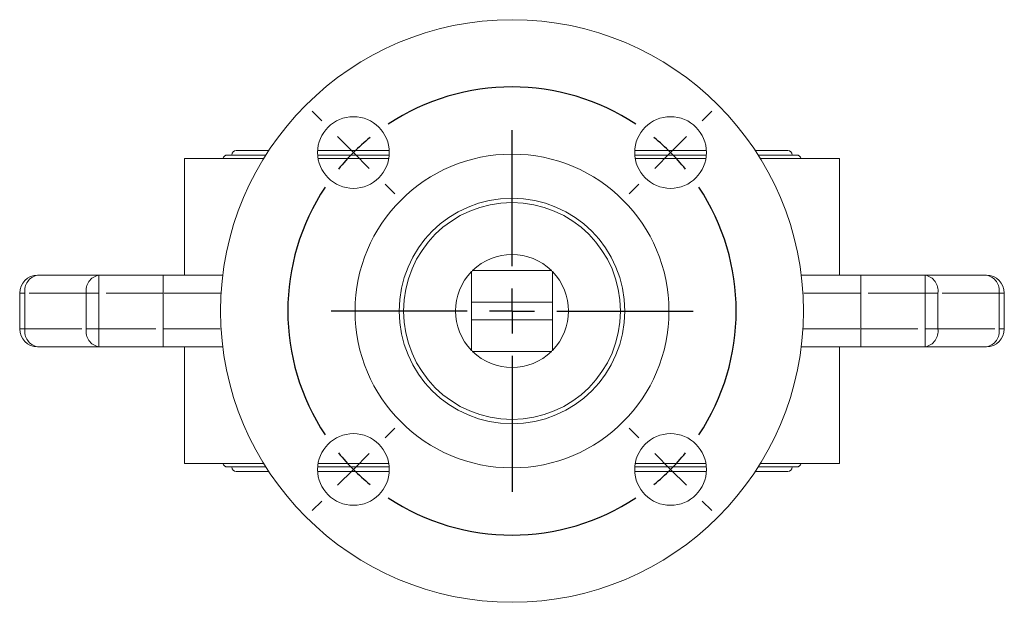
# Model space of a CAD drawing. Header units: millimetres. Extents: x -68 to 153, y 78 to 418.
# Tile 1 of 32: x -64 to 46, y 78 to 143. Entities that reach past the tile are written whole.
import ezdxf

# ---------------------------------------------------------------- set-up
doc = ezdxf.new("R2010")
doc.units = ezdxf.units.MM
doc.linetypes.add('PHANTOM', pattern=[12.7, 6.35, -1.27, 1.27, -1.27, 1.27, -1.27])
doc.layers.add('FOND_DE_PLAN', color=7, linetype='Continuous')

# ---------------------------------------------------------------- blocks, each defined once
blk = doc.blocks.new('SW_CENTERMARKSYMBOL_3')
at = {"layer": 'FOND_DE_PLAN', "color": 0}
for p, q in [((-3.54, 3.54), (-4.6, 4.6)), ((38.89, 3.54), (39.95, 4.6)), ((17.68, -12.68), (17.68, 2.5)), ((0, 0), (-1.77, 1.77)), ((35.36, 0), (37.12, 1.77)), ((0, 0), (1.77, -1.77)), ((35.36, 0), (33.59, -1.77)), ((3.54, -3.54), (4.6, -4.6)), ((31.82, -3.54), (30.76, -4.6)), ((17.68, -17.68), (17.68, -15.18)), ((12.68, -17.68), (-2.5, -17.68)), ((17.68, -17.68), (15.18, -17.68)), ((17.68, -17.68), (17.68, -20.18)), ((17.68, -17.68), (20.18, -17.68)), ((22.68, -17.68), (37.86, -17.68)), ((17.68, -22.68), (17.68, -37.86)), ((3.54, -31.82), (4.6, -30.76)), ((31.82, -31.82), (30.76, -30.76)), ((0, -35.36), (1.77, -33.59)), ((35.36, -35.36), (33.59, -33.59)), ((0, -35.36), (-1.77, -37.12)), ((35.36, -35.36), (37.12, -37.12)), ((-3.54, -38.89), (-4.6, -39.95)), ((38.89, -38.89), (39.95, -39.95))]:
    blk.add_line(p, q, dxfattribs=at)
for start, end in [(56.4592, 123.5408), (129.2704, 135), (45, 50.7296), (135, 140.7296), (39.2704, 45), (146.4592, 213.5408), (326.4592, 33.5408), (219.2704, 225), (315, 320.7296), (225, 230.7296), (309.2704, 315), (236.4592, 303.5408)]:
    blk.add_arc((17.68, -17.68), 25, start, end, dxfattribs=at)

msp = doc.modelspace()

# ---------------------------------------------------------------- linework, layer by layer
at = {"color": 7, "linetype": 'Continuous', "lineweight": 15}
for p, q in [((-35.92, 128.59), (-39.54, 128.59)), ((-22.48, 128.59), (-30.46, 128.59)), ((12.88, 128.59), (4.89, 128.59)), ((21.96, 128.59), (18.34, 128.59)), ((-45.29, 127.69), (-45.29, 114.69)), ((-36.49, 127.69), (-45.29, 127.69)), ((-36.24, 128.09), (-40.54, 128.09)), ((-22.48, 128.09), (-30.46, 128.09)), ((-22.53, 127.69), (-30.41, 127.69)), ((12.88, 128.09), (4.9, 128.09)), ((12.83, 127.69), (4.94, 127.69)), ((22.96, 128.09), (18.66, 128.09)), ((27.71, 127.69), (18.91, 127.69)), ((27.71, 114.69), (27.71, 127.69)), ((-61.68, 114.69), (-54.85, 114.69)), ((-54.85, 114.69), (-47.68, 114.69)), ((-47.68, 114.69), (-41.04, 114.69)), ((-13.29, 115.1), (-13.29, 111.69)), ((-4.38, 115.19), (-13.2, 115.19)), ((-4.29, 111.69), (-4.29, 115.1)), ((23.46, 114.69), (30.1, 114.69)), ((30.1, 114.69), (37.27, 114.69)), ((37.27, 114.69), (44.1, 114.69)), ((-63.68, 108.69), (-63.68, 112.69)), ((46.1, 112.69), (46.1, 108.69)), ((-4.29, 111.69), (-13.29, 111.69)), ((-13.29, 111.69), (-13.29, 109.69)), ((-4.29, 109.69), (-4.29, 111.69)), ((-13.29, 109.69), (-4.29, 109.69)), ((-13.29, 109.69), (-13.29, 106.28)), ((-4.29, 106.28), (-4.29, 109.69)), ((-54.85, 106.69), (-61.68, 106.69)), ((-47.68, 106.69), (-54.85, 106.69)), ((-41.04, 106.69), (-47.68, 106.69)), ((-45.29, 106.69), (-45.29, 93.69)), ((30.1, 106.69), (23.46, 106.69)), ((27.71, 93.69), (27.71, 106.69)), ((37.27, 106.69), (30.1, 106.69)), ((44.1, 106.69), (37.27, 106.69)), ((-13.2, 106.19), (-4.38, 106.19)), ((-36.49, 93.69), (-45.29, 93.69)), ((-22.53, 93.69), (-30.41, 93.69)), ((12.83, 93.69), (4.94, 93.69)), ((27.71, 93.69), (18.91, 93.69)), ((-36.24, 93.29), (-40.54, 93.29)), ((-39.54, 92.79), (-35.92, 92.79)), ((-22.48, 93.29), (-30.46, 93.29)), ((-30.46, 92.79), (-22.48, 92.79)), ((4.89, 92.79), (12.88, 92.79)), ((12.88, 93.29), (4.9, 93.29)), ((18.34, 92.79), (21.96, 92.79)), ((22.96, 93.29), (18.66, 93.29))]:
    msp.add_line(p, q, dxfattribs=at)
at = {"color": 8, "linetype": 'PHANTOM', "lineweight": 0}
for p, q in [((-54.85, 114.69), (-54.85, 112.69)), ((-47.68, 114.69), (-47.68, 112.69)), ((30.1, 114.69), (30.1, 112.69)), ((37.27, 114.69), (37.27, 112.69)), ((-63.68, 112.69), (-63.1, 112.69)), ((-56.27, 112.69), (-63.1, 112.69)), ((-63.1, 112.69), (-63.1, 108.69)), ((-56.27, 108.69), (-56.27, 112.69)), ((-56.27, 112.69), (-54.85, 112.69)), ((-47.68, 112.69), (-54.85, 112.69)), ((-54.85, 112.69), (-54.85, 108.69)), ((-41.23, 112.69), (-47.68, 112.69)), ((-47.68, 108.69), (-47.68, 112.69)), ((30.1, 112.69), (23.65, 112.69)), ((37.27, 112.69), (30.1, 112.69)), ((30.1, 108.69), (30.1, 112.69)), ((38.69, 112.69), (37.27, 112.69)), ((37.27, 108.69), (37.27, 112.69)), ((38.69, 112.69), (38.69, 108.69)), ((45.51, 112.69), (38.69, 112.69)), ((45.51, 108.69), (45.51, 112.69)), ((45.51, 112.69), (46.1, 112.69)), ((-63.68, 108.69), (-63.1, 108.69)), ((-63.1, 108.69), (-56.27, 108.69)), ((-56.27, 108.69), (-54.85, 108.69)), ((-54.85, 108.69), (-47.68, 108.69)), ((-54.85, 106.69), (-54.85, 108.69)), ((-47.68, 108.69), (-41.23, 108.69)), ((-47.68, 106.69), (-47.68, 108.69)), ((23.65, 108.69), (30.1, 108.69)), ((30.1, 108.69), (37.27, 108.69)), ((30.1, 106.69), (30.1, 108.69)), ((37.27, 108.69), (38.69, 108.69)), ((37.27, 106.69), (37.27, 108.69)), ((38.69, 108.69), (45.51, 108.69)), ((45.51, 108.69), (46.1, 108.69))]:
    msp.add_line(p, q, dxfattribs=at)
at = {"color": 7, "linetype": 'Continuous', "lineweight": 15}
for centre, radius in [((-8.79, 110.69), 32.5), ((-26.47, 128.37), 4), ((8.89, 128.37), 4), ((-8.79, 110.69), 17.5), ((-8.79, 110.69), 12.58), ((-8.79, 110.69), 12.1), ((-26.47, 93.01), 4), ((8.89, 93.01), 4)]:
    msp.add_circle(centre, radius, dxfattribs=at)
for centre, radius, start, end in [((-39.54, 128.09), 0.5, 90, 180), ((21.96, 128.09), 0.5, 0, 90), ((-40.54, 127.59), 0.5, 90, 168.463), ((22.96, 127.59), 0.5, 11.537, 90), ((-8.79, 110.69), 6.3, 45.5847, 134.4153), ((-61.68, 112.69), 2, 90, 180), ((-8.79, 110.69), 6.3, 135.5847, 224.4153), ((-8.79, 110.69), 6.3, 134.4153, 135.5847), ((-8.79, 110.69), 6.3, 44.4153, 45.5847), ((-8.79, 110.69), 6.3, 315.5847, 44.4153), ((44.1, 112.69), 2, 0, 90), ((-61.68, 108.69), 2, 180, 270), ((44.1, 108.69), 2, 270, 0), ((-8.79, 110.69), 6.3, 224.4153, 225.5847), ((-8.79, 110.69), 6.3, 225.5847, 314.4153), ((-8.79, 110.69), 6.3, 314.4153, 315.5847), ((-40.54, 93.79), 0.5, 191.537, 270), ((22.96, 93.79), 0.5, 270, 348.463), ((-39.54, 93.29), 0.5, 180, 270), ((21.96, 93.29), 0.5, 270, 0)]:
    msp.add_arc(centre, radius, start, end, dxfattribs=at)
at = {"color": 8, "linetype": 'PHANTOM', "lineweight": 0}
for centre, start, end in [((-61.33, 112.94), 101.4219, 188.0493), ((-54.5, 112.94), 101.4219, 188.0493), ((36.92, 112.94), 351.9507, 78.5781), ((43.75, 112.94), 351.9507, 78.5781), ((-61.33, 108.44), 171.9507, 258.5781), ((-54.5, 108.44), 171.9507, 258.5781), ((36.92, 108.44), 281.4219, 8.0493), ((43.75, 108.44), 281.4219, 8.0493)]:
    msp.add_arc(centre, 1.79, start, end, dxfattribs=at)

# ---------------------------------------------------------------- block references
at = {"layer": 'FOND_DE_PLAN', "color": 7}
msp.add_blockref('SW_CENTERMARKSYMBOL_3', (-26.47, 128.37), dxfattribs=at)

doc.saveas('drawing.dxf')
